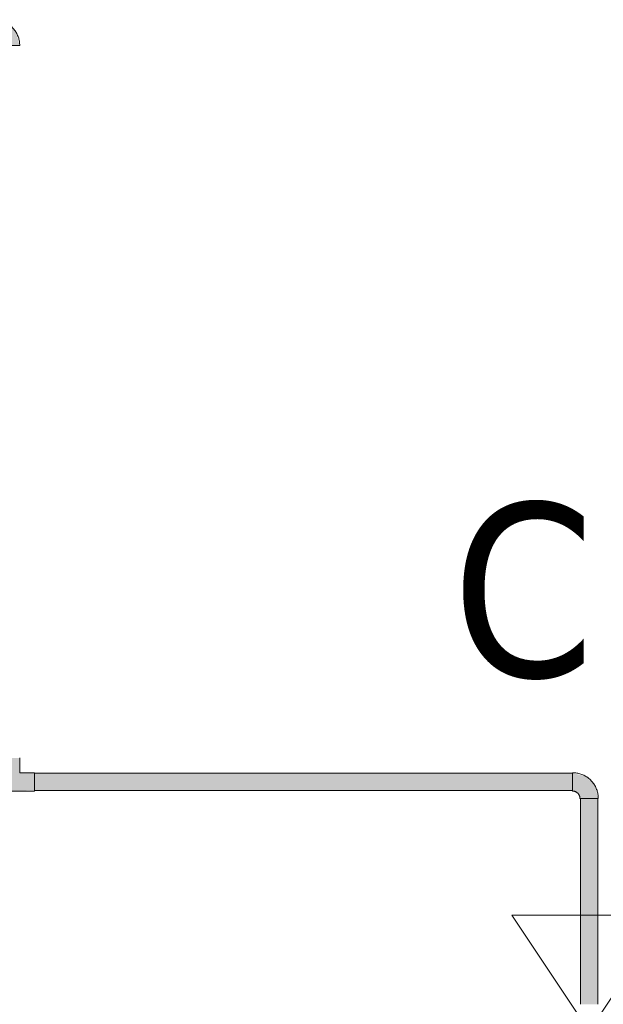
# Model space of a CAD drawing. Header units: metres. Extents: x 391.1 to 430.4, y 12.7 to 28.9.
# Tile 45 of 165: x 402.2 to 402.7, y 26.3 to 27.1. Entities that reach past the tile are written whole.
import ezdxf

# ---------------------------------------------------------------- set-up
doc = ezdxf.new("R2010")
doc.units = ezdxf.units.M
for name, color, linetype, lineweight in [('A-DETL-GENF-OTLN', 7, 'Continuous', 18), ('P-PIPE-____-IDEN', 7, 'Continuous', 30), ('P-PIPE-____-OTLN', 7, 'Continuous', 18)]:
    doc.layers.add(name, color=color, linetype=linetype, lineweight=lineweight)
doc.styles.add('Tahoma_3', font='tahoma.ttf', dxfattribs={"height": 0.15})

# ---------------------------------------------------------------- blocks, each defined once
blk = doc.blocks.new('M_Codo - Genérico - Estándar-V1-01_FON_P0')
at = {"layer": 'P-PIPE-____-OTLN', "true_color": 0x4b4bfb}
blk.add_hatch(color=173, dxfattribs=at).paths.add_polyline_path([(-0.01429, 0.00205), (-0.01429, -0.00767), (-0.00794, -0.00624), (-0.00253, -0.00432), (0.00496, 0.00317), (0.0075, 0.01429), (-0.00767, 0.01429), (-0.00794, 0.01429), (-0.01045, 0.00953), (-0.01374, 0.00767), (-0.01429, 0.0075), (-0.01429, 0.00375)])
at = {"layer": 'P-PIPE-____-OTLN', "color": 5, "true_color": 0x0000fa}
for p, q in [((0.00794, 0.01429), (-0.00794, 0.01429)), ((0.00794, 0.01429), (-0.00794, 0.01429)), ((-0.01429, 0.00794), (-0.01429, -0.00794)), ((-0.01429, 0.00794), (-0.01429, -0.00794))]:
    blk.add_line(p, q, dxfattribs=at)
at = {"layer": 'P-PIPE-____-OTLN', "color": 5, "true_color": 0x0000fa, "flags": 128}
for points in [[(-0.00794, 0.01429), (-0.00794, 0.01403), (-0.00796, 0.01378), (-0.00798, 0.01353), (-0.00802, 0.01328), (-0.00806, 0.01303), (-0.00812, 0.01278), (-0.00818, 0.01253), (-0.00826, 0.01229), (-0.00834, 0.01205), (-0.00844, 0.01181), (-0.00854, 0.01158), (-0.00866, 0.01136), (-0.00878, 0.01113), (-0.00891, 0.01091), (-0.00905, 0.0107), (-0.00919, 0.0105), (-0.00935, 0.01029), (-0.00951, 0.0101), (-0.00968, 0.00991), (-0.00986, 0.00973), (-0.01005, 0.00956), (-0.01024, 0.00939), (-0.01044, 0.00924), (-0.01065, 0.00909), (-0.01086, 0.00894), (-0.01107, 0.00881), (-0.01129, 0.00869), (-0.01152, 0.00857), (-0.01175, 0.00847), (-0.01199, 0.00837), (-0.01223, 0.00828), (-0.01247, 0.0082), (-0.01271, 0.00814), (-0.01296, 0.00808), (-0.01321, 0.00803), (-0.01346, 0.00799), (-0.01371, 0.00796), (-0.01397, 0.00795), (-0.01422, 0.00794), (-0.01429, 0.00794)], [(-0.01429, -0.00794), (-0.0134, -0.00792), (-0.01251, -0.00787), (-0.01163, -0.00778), (-0.01075, -0.00765), (-0.00987, -0.00749), (-0.009, -0.0073), (-0.00815, -0.00707), (-0.0073, -0.00681), (-0.00646, -0.00651), (-0.00563, -0.00618), (-0.00482, -0.00582), (-0.00402, -0.00543), (-0.00324, -0.005), (-0.00248, -0.00454), (-0.00174, -0.00406), (-0.00101, -0.00354), (-0.00031, -0.00299), (0.00037, -0.00242), (0.00102, -0.00182), (0.00166, -0.0012), (0.00226, -0.00055), (0.00284, 0.00013), (0.00339, 0.00082), (0.00392, 0.00154), (0.00441, 0.00228), (0.00488, 0.00304), (0.00531, 0.00381), (0.00572, 0.0046), (0.00609, 0.00541), (0.00643, 0.00623), (0.00673, 0.00707), (0.007, 0.00792), (0.00724, 0.00877), (0.00745, 0.00964), (0.00761, 0.01051), (0.00775, 0.01139), (0.00785, 0.01227), (0.00791, 0.01316), (0.00794, 0.01405), (0.00794, 0.01429)]]:
    blk.add_lwpolyline(points, dxfattribs=at)
blk = doc.blocks.new('M_Codo - Genérico - Estándar-V4-01_FON_P0')
at = {"layer": 'P-PIPE-____-OTLN', "true_color": 0x4b4bfb}
blk.add_hatch(color=173, dxfattribs=at).paths.add_polyline_path([(-0.01429, 0.00205), (-0.01429, -0.00767), (-0.00794, -0.00624), (-0.00253, -0.00432), (0.00496, 0.00317), (0.0075, 0.01429), (-0.00767, 0.01429), (-0.00794, 0.01429), (-0.01045, 0.00953), (-0.01374, 0.00767), (-0.01429, 0.0075), (-0.01429, 0.00375)])
at = {"layer": 'P-PIPE-____-OTLN', "color": 5, "true_color": 0x0000fa}
for p, q in [((0.00794, 0.01429), (-0.00794, 0.01429)), ((0.00794, 0.01429), (-0.00794, 0.01429)), ((-0.01429, 0.00794), (-0.01429, -0.00794)), ((-0.01429, 0.00794), (-0.01429, -0.00794))]:
    blk.add_line(p, q, dxfattribs=at)
at = {"layer": 'P-PIPE-____-OTLN', "color": 5, "true_color": 0x0000fa, "flags": 128}
for points in [[(-0.00794, 0.01429), (-0.00794, 0.01403), (-0.00796, 0.01378), (-0.00798, 0.01353), (-0.00802, 0.01328), (-0.00806, 0.01303), (-0.00812, 0.01278), (-0.00818, 0.01253), (-0.00826, 0.01229), (-0.00834, 0.01205), (-0.00844, 0.01181), (-0.00854, 0.01158), (-0.00866, 0.01136), (-0.00878, 0.01113), (-0.00891, 0.01091), (-0.00905, 0.0107), (-0.00919, 0.0105), (-0.00935, 0.01029), (-0.00951, 0.0101), (-0.00968, 0.00991), (-0.00986, 0.00973), (-0.01005, 0.00956), (-0.01024, 0.00939), (-0.01044, 0.00924), (-0.01065, 0.00909), (-0.01086, 0.00894), (-0.01107, 0.00881), (-0.01129, 0.00869), (-0.01152, 0.00857), (-0.01175, 0.00847), (-0.01199, 0.00837), (-0.01223, 0.00828), (-0.01247, 0.0082), (-0.01271, 0.00814), (-0.01296, 0.00808), (-0.01321, 0.00803), (-0.01346, 0.00799), (-0.01371, 0.00796), (-0.01397, 0.00795), (-0.01422, 0.00794), (-0.01429, 0.00794)], [(-0.01429, -0.00794), (-0.0134, -0.00792), (-0.01251, -0.00787), (-0.01163, -0.00778), (-0.01075, -0.00765), (-0.00987, -0.00749), (-0.009, -0.0073), (-0.00815, -0.00707), (-0.0073, -0.00681), (-0.00646, -0.00651), (-0.00563, -0.00618), (-0.00482, -0.00582), (-0.00402, -0.00543), (-0.00324, -0.005), (-0.00248, -0.00454), (-0.00174, -0.00406), (-0.00101, -0.00354), (-0.00031, -0.00299), (0.00037, -0.00242), (0.00102, -0.00182), (0.00166, -0.0012), (0.00226, -0.00055), (0.00284, 0.00013), (0.00339, 0.00082), (0.00392, 0.00154), (0.00441, 0.00228), (0.00488, 0.00304), (0.00531, 0.00381), (0.00572, 0.0046), (0.00609, 0.00541), (0.00643, 0.00623), (0.00673, 0.00707), (0.007, 0.00792), (0.00724, 0.00877), (0.00745, 0.00964), (0.00761, 0.01051), (0.00775, 0.01139), (0.00785, 0.01227), (0.00791, 0.01316), (0.00794, 0.01405), (0.00794, 0.01429)]]:
    blk.add_lwpolyline(points, dxfattribs=at)
blk = doc.blocks.new('ZYR_15_01_01 Vàlvula Tall - Vàlvula FON-959597-01_FON_P0')
at = {"layer": 'A-DETL-GENF-OTLN', "color": 5, "true_color": 0x0000fa}
for p, q in [((402.73987, 26.36097), (402.60654, 26.36097)), ((402.73987, 26.36097), (402.60654, 26.16097)), ((402.60654, 26.36097), (402.73987, 26.16097)), ((402.73987, 26.16097), (402.60654, 26.16097))]:
    blk.add_line(p, q, dxfattribs=at)

msp = doc.modelspace()

# ---------------------------------------------------------------- hatches: boundary and pattern name
at = {"layer": 'P-PIPE-____-OTLN', "lineweight": 5, "true_color": 0x4b4bfb}
for points in [[(402.17321, 26.47617), (402.18114, 26.48411), (402.18071, 26.49681), (402.16527, 26.49681), (402.16556, 26.48382), (402.17168, 26.4777)], [(402.15257, 26.46823), (402.19384, 26.4688), (402.19384, 26.48411), (402.18086, 26.48382), (402.17321, 26.47617), (402.16527, 26.48411), (402.15257, 26.48354), (402.15257, 26.4685)], [(402.36022, 26.47617), (402.65892, 26.47617), (402.65892, 26.48367), (402.19384, 26.48342), (402.19395, 26.47617)], [(402.19384, 26.46867), (402.65892, 26.46893), (402.65892, 26.47617), (402.19384, 26.47617), (402.19384, 26.4688)], [(402.67321, 26.28397), (402.67302, 26.46188), (402.66571, 26.46188), (402.66596, 26.28397), (402.67127, 26.28397)], [(402.67321, 26.28397), (402.68071, 26.28397), (402.68045, 26.46188), (402.67321, 26.46188), (402.67321, 26.3541)]]:
    msp.add_hatch(color=173, dxfattribs=at).paths.add_polyline_path(points)

# ---------------------------------------------------------------- linework, layer by layer
at = {"layer": 'P-PIPE-____-OTLN', "color": 5, "true_color": 0x0000fa}
for p, q in [((402.18114, 26.48411), (402.18114, 26.49681)), ((402.19384, 26.48411), (402.18114, 26.48411)), ((402.19384, 26.46823), (402.19384, 26.48411)), ((402.19384, 26.46823), (402.19384, 26.48411)), ((402.65892, 26.48367), (402.19384, 26.48367)), ((402.19384, 26.48367), (402.19384, 26.46867)), ((402.65892, 26.46867), (402.65892, 26.48367)), ((402.15257, 26.46823), (402.19384, 26.46823)), ((402.19384, 26.46867), (402.65892, 26.46867)), ((402.66571, 26.46188), (402.66571, 26.28397)), ((402.68071, 26.46188), (402.66571, 26.46188)), ((402.68071, 26.28397), (402.68071, 26.46188))]:
    msp.add_line(p, q, dxfattribs=at)

# ---------------------------------------------------------------- block references
at = {"layer": 'A-DETL-GENF-OTLN', "color": 5, "true_color": 0x0000fa}
msp.add_blockref('ZYR_15_01_01 Vàlvula Tall - Vàlvula FON-959597-01_FON_P0', (0, 0), dxfattribs=at)
at = {"layer": 'P-PIPE-____-OTLN', "color": 5, "true_color": 0x0000fa, "rotation": 90}
for name, p in [('M_Codo - Genérico - Estándar-V4-01_FON_P0', (402.17321, 27.12678)), ('M_Codo - Genérico - Estándar-V1-01_FON_P0', (402.67321, 26.47617))]:
    msp.add_blockref(name, p, dxfattribs=at)

# ---------------------------------------------------------------- texts
at = {"layer": 'P-PIPE-____-IDEN', "insert": (402.55446, 26.71712), "char_height": 0.15, "width": 0.6253162, "attachment_point": 1, "style": 'Tahoma_3'}
msp.add_mtext('Cu 15', dxfattribs=at)

doc.saveas('drawing.dxf')
